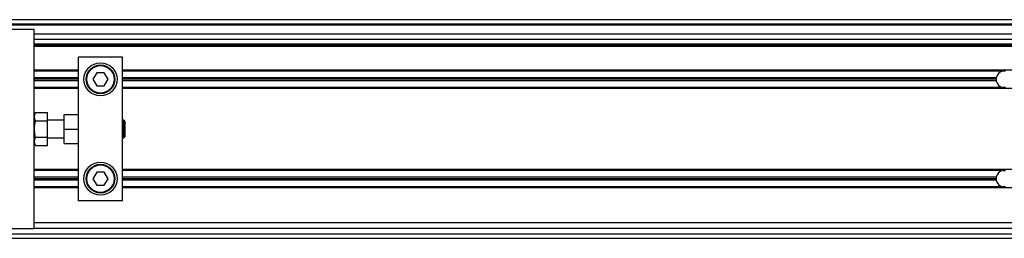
# Model space of a CAD drawing. Header units: millimetres. Extents: x 0 to 420, y 0 to 297.
# Tile 10 of 24: x 67.4 to 84.01, y 215.93 to 219.61. Entities that reach past the tile are written whole.
import ezdxf

# ---------------------------------------------------------------- set-up
doc = ezdxf.new("R2010")
doc.units = ezdxf.units.MM

msp = doc.modelspace()

# ---------------------------------------------------------------- linework, layer by layer
at = {"color": 7, "linetype": 'Continuous', "lineweight": 25}
for p, q in [((221.8639, 219.61163), (58.16301, 219.61163)), ((219.7659, 219.53722), (58.4201, 219.53722)), ((219.25957, 219.51861), (60.76734, 219.51861)), ((67.65022, 219.4442), (58.16301, 219.4442)), ((67.65022, 217.93136), (67.65022, 219.4442)), ((212.37669, 219.3698), (67.65022, 219.3698)), ((212.37669, 219.27678), (67.65022, 219.27678)), ((212.37669, 219.19865), (67.65022, 219.19865)), ((212.37669, 219.18005), (67.65022, 219.18005)), ((212.37669, 219.16145), (67.65022, 219.16145)), ((69.13841, 218.97915), (68.39432, 218.97915)), ((68.39432, 217.86701), (68.39432, 218.97915)), ((69.13841, 216.56084), (69.13841, 218.97915)), ((68.39432, 218.7615), (67.65022, 218.7615)), ((68.39432, 218.74476), (67.65022, 218.74476)), ((68.70192, 218.71871), (68.63748, 218.6071)), ((68.8308, 218.71871), (68.70192, 218.71871)), ((68.89525, 218.6071), (68.8308, 218.71871)), ((212.37669, 218.7615), (69.13841, 218.7615)), ((83.98432, 218.74476), (69.13841, 218.74476)), ((84.02973, 218.74476), (83.98432, 218.74476)), ((68.39432, 218.63314), (67.65022, 218.63314)), ((68.39432, 218.6071), (67.65022, 218.6071)), ((68.39432, 218.58105), (67.65022, 218.58105)), ((68.63748, 218.6071), (68.70192, 218.49548)), ((68.8308, 218.49548), (68.89525, 218.6071)), ((83.86996, 218.63314), (69.13841, 218.63314)), ((83.86751, 218.6071), (69.13841, 218.6071)), ((83.86996, 218.58105), (69.13841, 218.58105)), ((68.39432, 218.46944), (67.65022, 218.46944)), ((68.39432, 218.4527), (67.65022, 218.4527)), ((68.70192, 218.49548), (68.8308, 218.49548)), ((83.98432, 218.46944), (69.13841, 218.46944)), ((212.37669, 218.4527), (69.13841, 218.4527)), ((84.02973, 218.46944), (83.98432, 218.46944)), ((67.67098, 218.04923), (67.65022, 218.00252)), ((67.67098, 218.04923), (67.87345, 218.04923)), ((67.87345, 217.90961), (67.87345, 218.04923)), ((68.15249, 217.76999), (68.15249, 218.01182)), ((68.15249, 218.01182), (68.39432, 218.01182)), ((67.65022, 217.76999), (67.65022, 217.93136)), ((67.67098, 217.90961), (67.87345, 217.90961)), ((68.15249, 217.91881), (67.87345, 217.91881)), ((67.87345, 217.63037), (67.87345, 217.90961)), ((68.39432, 217.76999), (68.39432, 217.86701)), ((69.16073, 217.91881), (69.13841, 217.91881)), ((69.17562, 217.90393), (69.16073, 217.91881)), ((69.16073, 217.62117), (69.16073, 217.91881)), ((69.17562, 217.90393), (69.17562, 217.63605)), ((67.65022, 217.60862), (67.65022, 217.76999)), ((68.15249, 217.52816), (68.15249, 217.76999)), ((68.15249, 217.76999), (68.39432, 217.76999)), ((68.39432, 217.67297), (68.39432, 217.76999)), ((68.39432, 216.56084), (68.39432, 217.67297)), ((67.65022, 216.09578), (67.65022, 217.60862)), ((67.65022, 217.53746), (67.67098, 217.49075)), ((67.67098, 217.63037), (67.87345, 217.63037)), ((67.87345, 217.49075), (67.87345, 217.63037)), ((67.87345, 217.62117), (68.15249, 217.62117)), ((68.15249, 217.52816), (68.39432, 217.52816)), ((69.13841, 217.62117), (69.16073, 217.62117)), ((69.16073, 217.62117), (69.17562, 217.63605)), ((67.67098, 217.49075), (67.87345, 217.49075)), ((68.39432, 217.08728), (67.65022, 217.08728)), ((68.39432, 217.07054), (67.65022, 217.07054)), ((68.70192, 217.0445), (68.63748, 216.93288)), ((68.8308, 217.0445), (68.70192, 217.0445)), ((68.89525, 216.93288), (68.8308, 217.0445)), ((139.12054, 217.08728), (69.13841, 217.08728)), ((83.98432, 217.07054), (69.13841, 217.07054)), ((83.98432, 217.07054), (84.02973, 217.07054)), ((68.39432, 216.95893), (67.65022, 216.95893)), ((68.39432, 216.93288), (67.65022, 216.93288)), ((68.39432, 216.90684), (67.65022, 216.90684)), ((68.63748, 216.93288), (68.70192, 216.82127)), ((68.8308, 216.82127), (68.89525, 216.93288)), ((83.86996, 216.95893), (69.13841, 216.95893)), ((83.86751, 216.93288), (69.13841, 216.93288)), ((83.86996, 216.90684), (69.13841, 216.90684)), ((68.39432, 216.79523), (67.65022, 216.79523)), ((68.39432, 216.77848), (67.65022, 216.77848)), ((68.70192, 216.82127), (68.8308, 216.82127)), ((83.98432, 216.79523), (69.13841, 216.79523)), ((139.12054, 216.77848), (69.13841, 216.77848)), ((84.02973, 216.79523), (83.98432, 216.79523)), ((69.13841, 216.56084), (68.39432, 216.56084)), ((139.12054, 216.18879), (67.65022, 216.18879)), ((58.16301, 216.09578), (67.65022, 216.09578)), ((139.12054, 216.09578), (67.65022, 216.09578)), ((58.16301, 215.92836), (139.12054, 215.92836)), ((58.4201, 216.00277), (139.12054, 216.00277))]:
    msp.add_line(p, q, dxfattribs=at)
for centre, radius in [((68.76636, 218.6071), 0.27904), ((68.76636, 218.6071), 0.24183), ((68.76636, 218.6071), 0.23067), ((68.76636, 216.93288), 0.27904), ((68.76636, 216.93288), 0.24183), ((68.76636, 216.93288), 0.23067)]:
    msp.add_circle(centre, radius, dxfattribs=at)
for centre, start, end in [((84.00702, 218.6071), 99.366789, 169.241682), ((84.00702, 218.6071), 169.241682, 180), ((84.00702, 218.6071), 180, 190.758318), ((84.00702, 218.6071), 190.758318, 260.633211), ((84.00702, 216.93288), 99.366789, 169.241682), ((84.00702, 216.93288), 169.241682, 180), ((84.00702, 216.93288), 180, 190.758318), ((84.00702, 216.93288), 190.758318, 260.633211)]:
    msp.add_arc(centre, 0.13952, start, end, dxfattribs=at)
for points, knots in [([(67.67098, 217.90961), (67.66449, 217.92705), (67.65132, 217.96247), (67.65528, 218.00982), (67.6667, 218.03847), (67.67098, 218.04923)], [0, 0, 0, 0, 0.377295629, 0.766155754, 1, 1, 1, 1]), ([(67.67098, 217.63037), (67.6686, 217.64171), (67.65951, 217.685), (67.6514, 217.76281), (67.65775, 217.84533), (67.66776, 217.89393), (67.67098, 217.90961)], [0, 0, 0, 0, 0.12345469, 0.47134358, 0.82940701, 1, 1, 1, 1]), ([(67.67098, 217.49075), (67.66449, 217.50819), (67.65132, 217.5436), (67.65528, 217.59096), (67.6667, 217.61961), (67.67098, 217.63037)], [0, 0, 0, 0, 0.37729563, 0.76615575, 1, 1, 1, 1])]:
    msp.add_open_spline(points, degree=3, knots=knots, dxfattribs=at)

doc.saveas('drawing.dxf')
